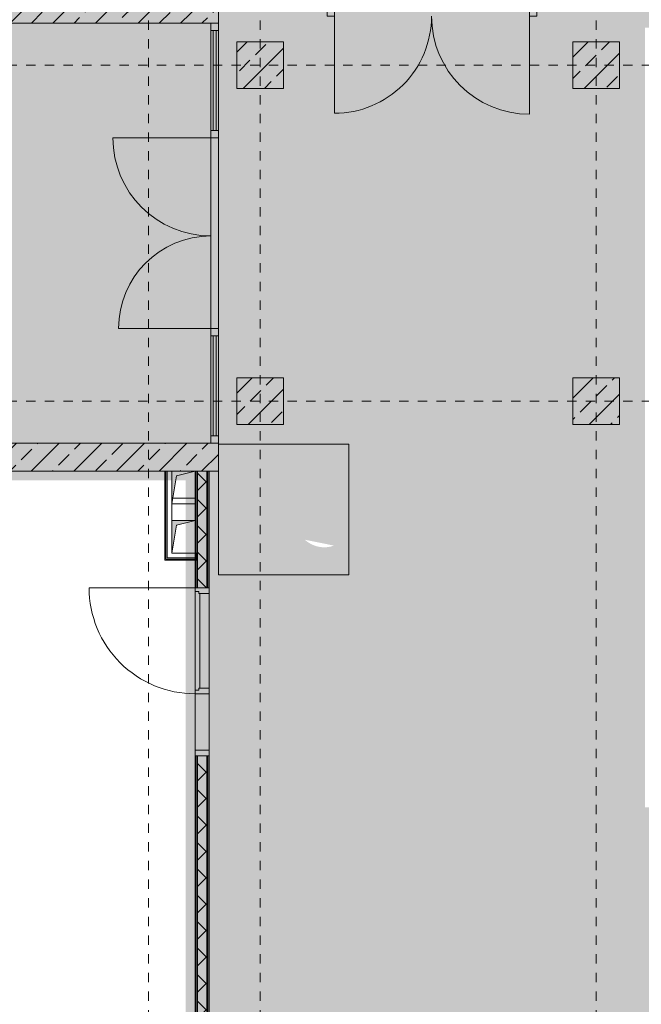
# Model space of a CAD drawing. Header units: metres. Extents: x -52 to 123, y -78 to 33.
# Tile 81 of 112: x 26.58 to 33.24, y -13.96 to -3.41. Entities that reach past the tile are written whole.
import ezdxf

# ---------------------------------------------------------------- set-up
doc = ezdxf.new("R2010")
doc.units = ezdxf.units.M
doc.linetypes.add('Rasterlinie', pattern=[0.019, 0.01, -0.003, 0.003, -0.003])
doc.linetypes.add('Über Schnittebene 1', pattern=[0.001, 0, -0.001])
for name, color, linetype, lineweight in [('A_Allgemeine Beschriftungen', 7, 'Continuous', 9), ('A_Detailelemente', 7, 'Continuous', 9), ('A_Fassadenelemente', 7, 'Continuous', 9), ('A_Fassadenpfosten', 7, 'Continuous', 9), ('A_Geschossdecken', 7, 'Continuous', 9), ('A_Importierte Elemente in Familien', 7, 'Continuous', 9), ('A_Raster', 7, 'Continuous', 9), ('A_Skelettbau', 7, 'Continuous', 9), ('A_Tragwerksstützen_Stahlbeton', 7, 'Continuous', 9), ('A_Türen', 7, 'Continuous', 9), ('A_Türen_Rahmen', 7, 'Continuous', 9), ('A_Wände', 7, 'Continuous', 9), ('A_Wände_Schraffur', 7, 'Continuous', 18), ('Allgemeines Modell', 7, 'Continuous', 9)]:
    doc.layers.add(name, color=color, linetype=linetype, lineweight=lineweight)
pattern_1 = [(45, (1.421, 2.104), (-0.2283954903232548, 0.2283954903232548), []), (45, (1.649, 2.104), (-0.2283954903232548, 0.2283954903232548), [0.161, -0.081])]

# ---------------------------------------------------------------- blocks, each defined once
blk = doc.blocks.new('GSH_Fassade_Tuer_2flg - I_Glass_Grau-6173606-BS_Übersicht_O1_BRANDSCHUTZ')
at = {"layer": 'A_Türen'}
for p, q in [((-1.044999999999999, 0.03999999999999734), (-1.044999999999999, 1.089756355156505)), ((1.045000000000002, 0.04000000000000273), (1.045000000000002, 1.079756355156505)), ((-1.125, 0.03999999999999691), (-1.044999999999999, 0.03999999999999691)), ((-1.125, -0.04000000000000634), (-1.125, 0.03999999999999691)), ((-1.044999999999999, 0.03999999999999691), (-1.044999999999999, -0.04000000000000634)), ((1.044999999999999, 0.03999999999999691), (1.125, 0.03999999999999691)), ((1.044999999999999, -0.04000000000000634), (1.044999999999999, 0.03999999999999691)), ((1.125, 0.03999999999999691), (1.125, -0.04000000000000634)), ((-1.044999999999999, -0.04000000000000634), (-1.125, -0.04000000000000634)), ((1.125, -0.04000000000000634), (1.044999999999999, -0.04000000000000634))]:
    blk.add_line(p, q, dxfattribs=at)
for centre, radius, start, end in [((-1.044999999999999, 0.0399999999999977), 1.049756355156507, 4.452776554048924e-14, 89.99999999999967), ((1.045, 0.03999999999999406), 1.039756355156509, 89.99999999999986, 179.9999999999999)]:
    blk.add_arc(centre, radius, start, end, dxfattribs=at)
blk = doc.blocks.new('GSH_Tuer_I_1flg_SZ_OL_SL - 1800_1135x3200_2135_Voll-4240666-BS_Übersicht_O1_BRANDSCHUTZ')
at = {"layer": 'A_Türen'}
for p, q in [((0.8999999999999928, 1.224434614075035), (0.8999999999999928, 0.0894346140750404)), ((-0.2350000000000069, 0.0894346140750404), (-0.900000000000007, 0.0894346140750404))]:
    blk.add_line(p, q, dxfattribs=at)
at = {"layer": 'A_Türen', "linetype": 'Über Schnittebene 1'}
for p, q in [((-0.900000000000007, 0.0894346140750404), (0.8999999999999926, 0.0894346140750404)), ((0.8999999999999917, -0.06056538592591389), (-0.9000000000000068, -0.06056538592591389))]:
    blk.add_line(p, q, dxfattribs=at)
at = {"layer": 'A_Türen'}
blk.add_arc((0.8999999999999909, 0.08943461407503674), 1.134999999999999, 89.99999999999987, 179.9999999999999, dxfattribs=at)
at = {"layer": 'A_Türen_Rahmen'}
for p, q in [((-0.8400000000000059, 0.08943461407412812), (-0.9000000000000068, 0.08943461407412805)), ((-0.8400000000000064, -0.06056538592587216), (-0.8400000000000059, 0.08943461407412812)), ((-0.2350000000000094, 0.08943461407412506), (-0.8400000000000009, 0.08943461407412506)), ((-0.195000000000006, 0.08943461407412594), (-0.235000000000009, 0.08943461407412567)), ((-0.235000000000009, 0.08943461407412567), (-0.2350000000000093, -0.06056538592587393)), ((-0.1950000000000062, 0.04943461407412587), (-0.195000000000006, 0.08943461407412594)), ((-0.175000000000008, 0.04943461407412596), (-0.1950000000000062, 0.04943461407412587)), ((-0.1750000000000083, -0.06056538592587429), (-0.175000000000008, 0.04943461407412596)), ((0.8599999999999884, 0.04943461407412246), (0.8399999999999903, 0.04943461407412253)), ((0.8399999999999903, 0.04943461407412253), (0.83999999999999, -0.06056538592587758)), ((0.8999999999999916, 0.08943461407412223), (0.8599999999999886, 0.08943461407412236)), ((0.8599999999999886, 0.08943461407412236), (0.8599999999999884, 0.04943461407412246)), ((-0.9000000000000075, -0.06056538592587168), (-0.8400000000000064, -0.06056538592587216)), ((-0.8400000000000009, -0.06056538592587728), (-0.2350000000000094, -0.06056538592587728)), ((-0.2350000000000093, -0.06056538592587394), (-0.1750000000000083, -0.06056538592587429)), ((0.83999999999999, -0.06056538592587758), (0.899999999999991, -0.06056538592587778))]:
    blk.add_line(p, q, dxfattribs=at)
blk = doc.blocks.new('GSH_Bestand_BD_RE - BD-4620230-BS_Übersicht_O1_BRANDSCHUTZ')
at = {"layer": 'Allgemeines Modell'}
blk.add_hatch(color=256, dxfattribs=at).paths.add_polyline_path([(-0.1250000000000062, -0.1750000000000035), (-0.07500000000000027, 0.1249999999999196), (0.1249999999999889, 0.174999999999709), (-0.1249999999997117, 0.174999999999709), (-0.1250000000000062, -0.1187500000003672)], flags=0)
at = {"layer": 'A_Detailelemente'}
for p, q in [((-0.1249999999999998, -0.1750000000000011), (-0.07499999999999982, 0.1250000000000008)), ((-0.1249999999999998, -0.1750000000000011), (-0.07499999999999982, 0.1250000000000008)), ((-0.07499999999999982, 0.1250000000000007), (0.1249999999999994, 0.1750000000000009)), ((-0.07499999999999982, 0.1250000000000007), (0.1249999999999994, 0.1750000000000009)), ((-0.1249999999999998, -0.1750000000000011), (0.1249999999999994, -0.1750000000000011)), ((-0.1249999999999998, -0.1750000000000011), (0.1249999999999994, -0.1750000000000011))]:
    blk.add_line(p, q, dxfattribs=at)
blk = doc.blocks.new('GSH_Bestand_BD_RE - BD-V82-BS_Übersicht_O1_BRANDSCHUTZ')
at = {"layer": 'Allgemeines Modell'}
blk.add_hatch(color=256, dxfattribs=at).paths.add_polyline_path([(-0.1250000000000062, -0.1749999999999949), (-0.07500000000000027, 0.1249999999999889), (0.1241236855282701, 0.1749999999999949), (-0.1250000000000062, 0.1749999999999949)], flags=0)
at = {"layer": 'A_Detailelemente'}
for p, q in [((0.1249999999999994, 0.1750000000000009), (-0.1249999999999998, 0.1750000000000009)), ((0.1249999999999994, 0.1750000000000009), (-0.1249999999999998, 0.1750000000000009)), ((-0.1249999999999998, -0.1750000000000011), (-0.07499999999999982, 0.1250000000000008)), ((-0.1249999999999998, -0.1750000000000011), (-0.07499999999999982, 0.1250000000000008)), ((-0.07499999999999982, 0.1250000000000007), (0.1249999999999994, 0.1750000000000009)), ((-0.07499999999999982, 0.1250000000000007), (0.1249999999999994, 0.1750000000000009))]:
    blk.add_line(p, q, dxfattribs=at)
blk = doc.blocks.new('Systemelement - Verglasung-4356918-BS_Übersicht_O1_BRANDSCHUTZ')
at = {"layer": 'A_Fassadenelemente'}
for p, q in [((0.5349999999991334, 0.01499999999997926), (-0.534999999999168, 0.01499999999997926)), ((-0.534999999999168, 0.01499999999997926), (-0.534999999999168, -0.01499999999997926)), ((-0.534999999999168, -0.01499999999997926), (0.5349999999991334, -0.01499999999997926))]:
    blk.add_line(p, q, dxfattribs=at)
blk = doc.blocks.new('Pfosten rechteckig - 80x80-V84-BS_Übersicht_O1_BRANDSCHUTZ')
at = {"layer": 'A_Fassadenpfosten'}
for p, q in [((-0.08000000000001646, 0.0399999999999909), (0, 0.0399999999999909)), ((-0.08000000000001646, -0.0399999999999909), (-0.08000000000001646, 0.0399999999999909)), ((0, 0.0399999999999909), (0, -0.0399999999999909)), ((0, -0.0399999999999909), (-0.08000000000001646, -0.0399999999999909))]:
    blk.add_line(p, q, dxfattribs=at)
blk = doc.blocks.new('Systemelement - Verglasung-V85-BS_Übersicht_O1_BRANDSCHUTZ')
at = {"layer": 'A_Fassadenelemente'}
for p, q in [((0.5349999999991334, 0.01499999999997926), (-0.534999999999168, 0.01499999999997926)), ((0.5349999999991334, -0.01499999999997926), (0.5349999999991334, 0.01499999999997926)), ((-0.534999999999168, -0.01499999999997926), (0.5349999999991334, -0.01499999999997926))]:
    blk.add_line(p, q, dxfattribs=at)
blk = doc.blocks.new('GSH_Fassade_Tuer_2flg - I_Glass_Grau-6938194-BS_Übersicht_O1_BRANDSCHUTZ')
at = {"layer": 'A_Türen'}
for p, q in [((-1.02000000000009, 0.04000000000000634), (-1.10000000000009, 0.04000000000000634)), ((-1.10000000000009, 0.04000000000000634), (-1.10000000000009, -0.03999999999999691)), ((-1.02000000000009, -0.03999999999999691), (-1.02000000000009, 0.04000000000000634)), ((1.100000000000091, 0.04000000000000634), (1.02000000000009, 0.04000000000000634)), ((1.02000000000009, 0.04000000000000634), (1.02000000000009, -0.03999999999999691)), ((1.100000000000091, -0.03999999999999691), (1.100000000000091, 0.04000000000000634)), ((-1.10000000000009, -0.03999999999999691), (-1.02000000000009, -0.03999999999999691)), ((-1.02000000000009, -0.03999999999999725), (-1.02000000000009, -1.089756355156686)), ((1.02000000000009, -0.03999999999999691), (1.100000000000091, -0.03999999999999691)), ((1.020000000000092, -0.04000000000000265), (1.020000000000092, -1.029756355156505))]:
    blk.add_line(p, q, dxfattribs=at)
for centre, radius, start, end in [((-1.02000000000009, -0.0399999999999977), 1.049756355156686, 270, 359.9999999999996), ((1.020000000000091, -0.03999999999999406), 0.9897563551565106, 180.0000000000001, 269.9999999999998)]:
    blk.add_arc(centre, radius, start, end, dxfattribs=at)
blk = doc.blocks.new('Pfosten rechteckig - 80x80-V86-BS_Übersicht_O1_BRANDSCHUTZ')
at = {"layer": 'A_Fassadenpfosten'}
for p, q in [((0, 0.0399999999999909), (-0.08000000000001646, 0.0399999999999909)), ((-0.08000000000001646, 0.0399999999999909), (-0.08000000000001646, -0.0399999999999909)), ((0, -0.0399999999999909), (0, 0.0399999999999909)), ((-0.08000000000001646, -0.0399999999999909), (0, -0.0399999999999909))]:
    blk.add_line(p, q, dxfattribs=at)
blk = doc.blocks.new('Fluchtweg - Pfeil 1 - Pfeil  1_RW-4646428-BS_Übersicht_O1_BRANDSCHUTZ')
at = {"layer": 'A_Allgemeine Beschriftungen'}
for points in [[(-0.00406858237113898, 2.146699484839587e-16), (-0.00140641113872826, 0.002662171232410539), (-0.001406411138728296, -0.002662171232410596)], [(0.005931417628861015, -0.001200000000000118), (-0.001406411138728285, -0.001200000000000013), (-0.001406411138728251, 0.001199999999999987), (0.005931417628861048, 0.001199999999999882)]]:
    blk.add_hatch(color=256, dxfattribs=at).paths.add_polyline_path(points, flags=0)
blk = doc.blocks.new('Brandmelder DIN ISO 23601 - Brandmelder-7036843-BS_Übersicht_O1_BRANDSCHUTZ')
at = {"layer": 'A_Importierte Elemente in Familien'}
h = blk.add_hatch(color=256, dxfattribs=at)
edge = h.paths.add_edge_path(flags=0)
edge.add_line((-0.002467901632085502, 0.002712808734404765), (-0.002467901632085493, 0.001238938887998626))
edge.add_line((-0.002467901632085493, 0.001238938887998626), (-0.002027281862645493, 0.001238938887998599))
edge.add_line((-0.002027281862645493, 0.001238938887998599), (-0.002027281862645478, -0.00112065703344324))
edge.add_line((-0.002155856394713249, -0.001120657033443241), (-0.002027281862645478, -0.00112065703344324))
edge.add_line((-0.002155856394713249, -0.001120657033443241), (-0.002155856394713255, -0.000303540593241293))
edge.add_line((-0.002155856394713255, -0.0003035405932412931), (-0.00221021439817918, -0.0001129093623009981))
edge.add_arc((-0.002446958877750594, -0.00019667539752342), 0.000251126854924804, 19.48503514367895, 160.6502538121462)
edge.add_line((-0.002683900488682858, -0.0001134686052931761), (-0.002683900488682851, -0.001373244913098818))
edge.add_line((-0.002683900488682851, -0.001373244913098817), (-0.002075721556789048, -0.002539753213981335))
edge.add_line((-0.002075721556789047, -0.002672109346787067), (-0.002075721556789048, -0.002539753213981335))
edge.add_line((-0.002075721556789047, -0.002672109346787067), (-0.0002212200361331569, -0.002672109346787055))
edge.add_line((-0.0002212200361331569, -0.002672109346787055), (-0.0002212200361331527, -0.003341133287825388))
edge.add_line((-0.0002212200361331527, -0.003341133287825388), (-0.003341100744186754, -0.003341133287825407))
edge.add_line((-0.003341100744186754, -0.003341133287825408), (-0.003341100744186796, 0.003341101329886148))
edge.add_line((-0.003341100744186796, 0.003341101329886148), (-0.0009763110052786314, 0.003341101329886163))
edge.add_line((-0.0009763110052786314, 0.003341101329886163), (-0.0009763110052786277, 0.002712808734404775))
edge.add_line((-0.0009763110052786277, 0.002712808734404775), (-0.002467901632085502, 0.002712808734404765))
h = blk.add_hatch(color=256, dxfattribs=at)
edge = h.paths.add_edge_path(flags=0)
edge.add_line((-0.0004104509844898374, -0.0002696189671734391), (-0.0003859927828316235, -0.000231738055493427))
edge.add_line((-0.000419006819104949, -0.0002847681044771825), (-0.0004104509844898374, -0.0002696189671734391))
edge = h.paths.add_edge_path(flags=0)
edge.add_line((-0.0008851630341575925, -4.099037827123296e-06), (-0.000885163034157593, 7.129604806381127e-06))
edge.add_line((-0.0009633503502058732, -4.099037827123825e-06), (-0.0008851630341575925, -4.099037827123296e-06))
edge = h.paths.add_edge_path(flags=0)
edge.add_line((-0.001441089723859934, 0.0001774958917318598), (-0.001441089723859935, 0.0002505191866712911))
edge.add_line((-0.001543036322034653, 0.0001774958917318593), (-0.001441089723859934, 0.0001774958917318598))
edge = h.paths.add_edge_path(flags=0)
edge.add_line((0.002021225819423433, 0.00196148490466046), (0.0009645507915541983, 0.001633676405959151))
edge.add_line((0.0009645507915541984, 0.001633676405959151), (0.001140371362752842, 0.0005473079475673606))
edge.add_line((0.001140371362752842, 0.0005473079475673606), (0.0005895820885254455, -0.0008552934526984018))
edge.add_line((0.0005895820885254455, -0.0008552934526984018), (0.001136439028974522, -0.001623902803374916))
edge.add_line((0.001136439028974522, -0.001623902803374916), (0.001136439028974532, -0.003341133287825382))
edge.add_line((0.001136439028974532, -0.003341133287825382), (-0.0002212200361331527, -0.00334113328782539))
edge.add_line((-0.0002212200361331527, -0.00334113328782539), (-0.0002212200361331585, -0.002287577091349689))
edge.add_arc((-0.0004260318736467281, -0.001868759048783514), 0.0004662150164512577, 296.0597167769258, 351.2581299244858)
edge.add_line((3.476716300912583e-05, -0.001939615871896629), (3.476716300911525e-05, -0.0002322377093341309))
edge.add_arc((-0.0001757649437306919, -0.0003601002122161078), 0.0002463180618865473, 31.27157321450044, 148.5923489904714)
edge.add_line((-0.0004313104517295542, -0.000284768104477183), (-0.000419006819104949, -0.0002847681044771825))
edge.add_line((-0.0004313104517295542, -0.000284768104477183), (-0.0004313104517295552, -1.72525404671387e-05))
edge.add_arc((-0.0006610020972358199, -5.653615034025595e-05), 0.0002330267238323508, 9.705258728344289, 164.1444958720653)
edge.add_line((-0.0009633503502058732, -4.099037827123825e-06), (-0.0009633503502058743, 0.0001935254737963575))
edge.add_arc((-0.00121357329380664, 0.0001268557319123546), 0.0002589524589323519, 14.91936452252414, 151.4743111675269)
edge.add_line((-0.001543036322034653, 0.0001774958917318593), (-0.00154303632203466, 0.00123893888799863))
edge.add_line((-0.00154303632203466, 0.00123893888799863), (-0.0009763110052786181, 0.001238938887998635))
edge.add_line((-0.0009763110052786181, 0.001238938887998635), (-0.0009763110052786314, 0.003341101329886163))
edge.add_line((-0.0009763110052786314, 0.003341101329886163), (0.002021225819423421, 0.003341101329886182))
edge.add_line((0.002021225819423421, 0.003341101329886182), (0.002021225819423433, 0.00196148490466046))
h = blk.add_hatch(color=256, dxfattribs=at)
edge = h.paths.add_edge_path(flags=0)
edge.add_line((0.003341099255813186, 0.00334110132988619), (0.003341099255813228, -0.003341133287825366))
edge.add_line((0.003341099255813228, -0.003341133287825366), (0.001136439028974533, -0.003341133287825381))
edge.add_line((0.001136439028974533, -0.003341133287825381), (0.001136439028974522, -0.001623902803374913))
edge.add_arc((0.002245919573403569, -0.001540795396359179), 0.001112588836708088, 184.2838313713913, 228.6293256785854)
edge.add_arc((0.002432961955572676, -0.001078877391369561), 0.00159142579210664, 234.5778982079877, 279.8555089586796)
edge.add_line((0.002705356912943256, -0.002646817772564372), (0.002705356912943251, -0.001941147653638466))
edge.add_line((0.002705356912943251, -0.001941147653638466), (0.002694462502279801, -0.001578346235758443))
edge.add_line((0.002694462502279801, -0.001578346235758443), (0.002705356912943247, -0.001226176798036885))
edge.add_line((0.002705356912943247, -0.001226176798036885), (0.002705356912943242, -0.0005055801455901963))
edge.add_line((0.002705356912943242, -0.0005055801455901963), (0.002702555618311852, -0.0001150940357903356))
edge.add_line((0.002702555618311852, -0.0001150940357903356), (0.002705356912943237, 0.0002291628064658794))
edge.add_line((0.002705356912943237, 0.0002291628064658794), (0.002705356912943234, 0.000951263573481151))
edge.add_arc((0.003490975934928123, 0.002307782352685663), 0.001567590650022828, 224.4196320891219, 239.9230017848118, ccw=False)
edge.add_arc((0.003312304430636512, 0.002106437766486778), 0.001299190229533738, 186.4059159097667, 223.5925616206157, ccw=False)
edge.add_line((0.002021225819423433, 0.001961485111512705), (0.002021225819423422, 0.003341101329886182))
edge.add_line((0.002021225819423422, 0.003341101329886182), (0.003341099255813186, 0.00334110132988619))
h = blk.add_hatch(color=256, dxfattribs=at)
edge = h.paths.add_edge_path(flags=0)
edge.add_line((-0.002254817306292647, 0.001975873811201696), (-0.002135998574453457, 0.001975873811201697))
edge.add_line((-0.002254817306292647, 0.001975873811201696), (-0.00225481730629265, 0.002516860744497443))
edge.add_line((-0.00225481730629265, 0.002516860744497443), (-0.001189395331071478, 0.002516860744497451))
edge.add_line((-0.001189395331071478, 0.002516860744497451), (-0.001189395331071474, 0.001975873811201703))
edge.add_line((-0.001311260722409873, 0.001975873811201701), (-0.001189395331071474, 0.001975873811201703))
edge.add_arc((-0.001723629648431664, 0.001981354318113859), 0.0004124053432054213, 359.2385667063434, 540.7614332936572)
h = blk.add_hatch(color=256, dxfattribs=at)
edge = h.paths.add_edge_path(flags=0)
edge.add_arc((-0.001723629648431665, 0.001981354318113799), 0.0004124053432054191, 180.7614332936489, 359.238566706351)
edge.add_line((-0.001189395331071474, 0.001975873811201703), (-0.001311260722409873, 0.001975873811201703))
edge.add_line((-0.001189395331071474, 0.001975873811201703), (-0.001189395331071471, 0.001434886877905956))
edge.add_line((-0.001189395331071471, 0.001434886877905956), (-0.001428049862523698, 0.001434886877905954))
edge.add_line((-0.001428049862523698, 0.001434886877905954), (-0.001428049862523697, 0.001238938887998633))
edge.add_line((-0.00154303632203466, 0.001238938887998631), (-0.001428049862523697, 0.001238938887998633))
edge.add_arc((-0.001785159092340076, 0.001244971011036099), 0.0002421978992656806, 358.5728574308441, 541.4271425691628)
edge.add_line((-0.002088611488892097, 0.001238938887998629), (-0.002027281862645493, 0.0012389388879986))
edge.add_line((-0.002088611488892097, 0.001238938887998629), (-0.002088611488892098, 0.00143488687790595))
edge.add_line((-0.002088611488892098, 0.00143488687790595), (-0.002254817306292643, 0.001434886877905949))
edge.add_line((-0.002254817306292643, 0.001434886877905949), (-0.002254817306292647, 0.001975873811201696))
edge.add_line((-0.002254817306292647, 0.001975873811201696), (-0.002135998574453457, 0.001975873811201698))
h = blk.add_hatch(color=256, dxfattribs=at)
edge = h.paths.add_edge_path(flags=0)
edge.add_arc((0.002682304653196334, 0.00119282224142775), 0.001395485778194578, 189.6059068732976, 216.7551333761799)
edge.add_arc((0.002446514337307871, 0.0008750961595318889), 0.001022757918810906, 210.3855511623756, 284.4978676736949)
edge.add_line((0.002702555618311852, -0.0001150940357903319), (0.002705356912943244, -0.0005055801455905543))
edge.add_arc((0.003218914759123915, 0.002198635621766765), 0.002752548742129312, 242.9553600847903, 259.2470052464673, ccw=False)
edge.add_arc((0.002966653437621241, 0.001607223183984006), 0.002111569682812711, 210.1294976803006, 241.75515556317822, ccw=False)
edge.add_line((0.00114037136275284, 0.0005473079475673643), (0.0009645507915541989, 0.001633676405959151))
edge.add_arc((0.0001178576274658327, 0.0007804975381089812), 0.001201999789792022, 8.586404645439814, 45.21860566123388, ccw=False)
h = blk.add_hatch(color=256, dxfattribs=at)
edge = h.paths.add_edge_path(flags=0)
edge.add_arc((0.003327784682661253, 0.001482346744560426), 0.001399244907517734, 159.8611230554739, 243.5874614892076)
edge.add_line((0.002705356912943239, 0.0002291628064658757), (0.002702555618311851, -0.0001150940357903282))
edge.add_arc((0.00371151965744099, 0.001593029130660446), 0.001983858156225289, 205.7146269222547, 239.4302581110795, ccw=False)
edge.add_arc((-0.001008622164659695, -0.0002391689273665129), 0.003089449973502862, 18.32656048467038, 31.17235520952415)
edge.add_arc((0.001044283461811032, 0.0008715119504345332), 0.0007663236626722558, 39.59896584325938, 95.97218717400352)
edge.add_line((0.0009645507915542, 0.001633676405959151), (0.002021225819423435, 0.00196148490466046))
h = blk.add_hatch(color=256, dxfattribs=at)
edge = h.paths.add_edge_path(flags=0)
edge.add_line((0.002705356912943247, -0.001226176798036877), (0.002694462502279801, -0.001578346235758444))
edge.add_arc((0.002879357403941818, -0.0001194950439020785), 0.001470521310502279, 242.0142221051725, 262.77683994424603, ccw=False)
edge.add_arc((0.003389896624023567, 0.0005059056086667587), 0.002267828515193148, 220.2675334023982, 238.0351821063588, ccw=False)
edge.add_arc((0.001070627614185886, -0.001458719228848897), 0.0007717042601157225, 40.26753340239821, 128.5615330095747)
edge.add_line((0.000589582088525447, -0.0008552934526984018), (0.001140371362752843, 0.0005473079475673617))
edge.add_arc((0.002844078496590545, 0.0004649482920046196), 0.001696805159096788, 177.2323940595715, 265.3105741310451)
h = blk.add_hatch(color=256, dxfattribs=at)
edge = h.paths.add_edge_path(flags=0)
edge.add_arc((0.002095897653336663, -0.0008907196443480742), 0.0009116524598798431, 214.9220074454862, 311.0389025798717)
edge.add_line((0.002694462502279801, -0.001578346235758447), (0.002705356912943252, -0.001941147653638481))
edge.add_arc((0.002179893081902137, -0.000491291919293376), 0.001540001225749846, 227.3461867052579, 289.9217778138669, ccw=False)
edge.add_line((0.001136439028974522, -0.001623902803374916), (0.000589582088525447, -0.0008552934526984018))
edge.add_arc((0.000501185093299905, -0.001770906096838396), 0.0009198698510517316, 22.924189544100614, 84.48552141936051, ccw=False)
at = {"layer": 'A_Allgemeine Beschriftungen'}
for p, q in [((-0.003499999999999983, -0.003499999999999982), (-0.003500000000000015, 0.003500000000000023)), ((-0.003500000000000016, 0.003500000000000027), (0.003499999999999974, 0.003500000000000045)), ((0.003499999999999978, 0.003500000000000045), (0.003499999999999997, -0.003499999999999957)), ((0.003499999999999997, -0.003499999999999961), (-0.00349999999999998, -0.003499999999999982))]:
    blk.add_line(p, q, dxfattribs=at)
at = {"layer": 'A_Importierte Elemente in Familien', "flags": 128}
for points in [[(0.003499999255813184, 0.003500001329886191), (0.001749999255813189, 0.00350000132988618), (-7.441868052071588e-10, 0.003500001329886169), (-0.0017500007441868, 0.003500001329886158), (-0.003500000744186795, 0.003500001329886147)], [(-0.003500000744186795, 0.003500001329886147), (-0.003500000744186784, 0.001750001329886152), (-0.003500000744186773, 1.329886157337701e-09), (-0.003500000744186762, -0.001749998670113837), (-0.003500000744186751, -0.003499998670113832)], [(0.003499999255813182, 0.003500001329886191), (0.001749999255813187, 0.00350000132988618), (-7.4418680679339e-10, 0.003500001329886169), (-0.001750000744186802, 0.003500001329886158), (-0.003500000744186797, 0.003500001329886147)], [(-0.003500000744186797, 0.003500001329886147), (-0.003500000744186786, 0.001750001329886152), (-0.003500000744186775, 1.329886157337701e-09), (-0.003500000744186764, -0.001749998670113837), (-0.003500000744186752, -0.003499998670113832)], [(0.003499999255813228, -0.003499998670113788), (0.003499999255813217, -0.001749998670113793), (0.003499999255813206, 1.329886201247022e-09), (0.003499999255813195, 0.001750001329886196), (0.003499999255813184, 0.003500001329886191)], [(0.003499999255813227, -0.003499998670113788), (0.003499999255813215, -0.001749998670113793), (0.003499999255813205, 1.329886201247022e-09), (0.003499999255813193, 0.001750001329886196), (0.003499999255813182, 0.003500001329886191)], [(-0.003500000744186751, -0.003499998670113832), (-0.001750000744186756, -0.003499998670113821), (-7.441867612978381e-10, -0.00349999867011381), (0.001749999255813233, -0.003499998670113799), (0.003499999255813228, -0.003499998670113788)], [(-0.003500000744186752, -0.003499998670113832), (-0.001750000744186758, -0.003499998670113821), (-7.441867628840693e-10, -0.00349999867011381), (0.001749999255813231, -0.003499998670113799), (0.003499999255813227, -0.003499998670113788)]]:
    blk.add_lwpolyline(points, dxfattribs=at)

msp = doc.modelspace()

# ---------------------------------------------------------------- hatches: boundary and pattern name
at = {"layer": 'A_Detailelemente', "true_color": 0xc2e2c4}
msp.add_hatch(color=254, dxfattribs=at).paths.add_polyline_path([(32.47665349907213, -33.1969615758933), (33.20600751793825, -33.1969615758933), (33.20600751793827, -16.34696157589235), (49.03200751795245, -16.34696157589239), (49.03200751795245, -11.84696157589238), (33.28000751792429, -11.84696157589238), (33.2800075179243, 21.91303842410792), (28.60600751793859, 21.91303842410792), (28.60600751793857, -3.446961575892), (28.62600751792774, -3.446961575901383), (28.62600751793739, -7.946961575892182), (28.60600751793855, -7.946961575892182), (28.6060075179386, -33.19696157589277), (32.20600751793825, -33.1969615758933)], flags=0)
at = {"layer": 'A_Detailelemente', "true_color": 0xff5959}
h = msp.add_hatch(color=11, dxfattribs=at)
h.paths.add_polyline_path([(33.28000751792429, -3.496961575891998), (33.58100751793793, -3.496961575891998), (33.58100751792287, 5.078038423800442), (33.28000751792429, 5.078038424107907), (33.28000751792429, -3.474521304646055)], flags=0)
h.paths.add_polyline_path([(24.78026844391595, -3.446961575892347), (28.60600751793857, -3.446961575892), (28.60600751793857, -3.096961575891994), (20.15600751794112, -3.096961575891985), (20.15600751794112, -3.446961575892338), (24.65600751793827, -3.446961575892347)], flags=0)
at = {"layer": 'A_Detailelemente', "true_color": 0x499c4b}
msp.add_hatch(color=95, dxfattribs=at).paths.add_polyline_path([(26.60895786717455, -7.94696157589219), (28.6260075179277, -7.946961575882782), (28.62600751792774, -3.446961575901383), (17.90600751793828, -3.446961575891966), (17.90600751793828, -7.946961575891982), (26.30600751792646, -7.94696157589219)], flags=0)
at = {"layer": 'A_Detailelemente', "true_color": 0xebdb14}
msp.add_hatch(color=40, dxfattribs=at).paths.add_polyline_path([(19.85600751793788, -33.44696157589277), (20.23200751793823, -33.4469615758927), (20.23200751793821, -33.346961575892), (28.75600751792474, -33.346961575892), (28.75600751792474, -33.19696157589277), (28.6060075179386, -33.19696157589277), (28.60600751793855, -7.946961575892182), (20.15600751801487, -7.946961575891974), (20.15600751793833, -8.346961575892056), (28.2060075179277, -8.346961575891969), (28.20600751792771, -8.246961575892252), (28.45600751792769, -8.246961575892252), (28.2560075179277, -8.296961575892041), (28.24767418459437, -8.346961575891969), (28.35600751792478, -8.346961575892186), (28.35600751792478, -8.776961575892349), (28.45513175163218, -8.77718051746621), (28.35600751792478, -8.801961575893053), (28.35600751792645, -31.92196157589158), (19.85600751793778, -31.92196157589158), (19.85600751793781, -32.27196157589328), (28.35600751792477, -32.27196157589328), (28.35600751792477, -33.04696157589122), (19.85600751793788, -33.04696157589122), (19.85600751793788, -33.32696157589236)], flags=0)
at = {"layer": 'A_Tragwerksstützen_Stahlbeton'}
h = msp.add_hatch(dxfattribs=at)
h.set_pattern_fill('FP_3', color=256, style=0, pattern_type=2)
h.set_pattern_definition(pattern_1)
h.paths.add_polyline_path([(29.40600751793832, -4.146961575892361), (29.40600751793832, -3.646961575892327), (28.9060075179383, -3.646961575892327), (28.9060075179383, -4.146961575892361)], flags=0)
h = msp.add_hatch(dxfattribs=at)
h.set_pattern_fill('FP_3', color=256, style=0, pattern_type=2)
h.set_pattern_definition(pattern_1)
h.paths.add_polyline_path([(32.50600751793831, -4.146961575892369), (33.0060075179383, -4.146961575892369), (33.0060075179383, -3.646961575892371), (32.50600751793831, -3.646961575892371)], flags=0)
h = msp.add_hatch(dxfattribs=at)
h.set_pattern_fill('FP_3', color=256, style=0, pattern_type=2)
h.set_pattern_definition(pattern_1)
h.paths.add_polyline_path([(29.04721043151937, -7.74696157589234), (29.40600751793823, -7.74696157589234), (29.40600751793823, -7.24696157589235), (28.90600751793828, -7.24696157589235), (28.90600751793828, -7.74696157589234)], flags=0)
h = msp.add_hatch(dxfattribs=at)
h.set_pattern_fill('FP_3', color=256, style=0, pattern_type=2)
h.set_pattern_definition(pattern_1)
h.paths.add_polyline_path([(32.71237126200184, -7.746961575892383), (33.00600751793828, -7.746961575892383), (33.00600751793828, -7.24696157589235), (32.50600751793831, -7.24696157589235), (32.50600751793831, -7.746961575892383)], flags=0)
at = {"layer": 'A_Wände_Schraffur', "lineweight": 9}
h = msp.add_hatch(dxfattribs=at)
h.set_pattern_fill('FP_3', color=256, style=0, pattern_type=2)
h.set_pattern_definition(pattern_1)
h.paths.add_polyline_path([(28.40600751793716, -3.446961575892), (28.70600751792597, -3.446961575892), (28.70595026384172, -3.146961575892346), (28.40600751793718, -3.146993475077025), (28.40600751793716, -3.24360265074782)], flags=0)
h.paths.add_polyline_path([(28.40600751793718, -2.011961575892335), (28.70600751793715, -2.011961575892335), (28.70600751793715, 2.760538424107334), (28.40600751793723, 2.760538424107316), (28.40600751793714, -1.787921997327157)], flags=0)
h = msp.add_hatch(dxfattribs=at)
h.set_pattern_fill('FP_3', color=256, style=0, pattern_type=2)
h.set_pattern_definition(pattern_1)
h.paths.add_polyline_path([(23.85600751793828, -3.446961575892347), (28.40600751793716, -3.446961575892), (28.40600751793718, -3.14696157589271), (20.15600751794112, -3.146961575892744), (20.15600751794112, -3.446961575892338), (23.73100751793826, -3.446961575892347)], flags=0)
h = msp.add_hatch(dxfattribs=at)
h.set_pattern_fill('FP_3', color=256, style=0, pattern_type=2)
h.set_pattern_definition(pattern_1)
h.paths.add_polyline_path([(20.15600751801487, -8.246961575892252), (28.70600751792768, -8.246961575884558), (28.70600751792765, -7.94696157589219), (20.15600751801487, -7.946961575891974), (20.15600751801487, -8.11266939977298)], flags=0)
h = msp.add_hatch(dxfattribs=at)
h.set_pattern_fill('FP_2', color=256, style=0, pattern_type=2)
h.set_pattern_definition([(45, (1.421, 2.104), (-0.1414213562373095, 0.1414213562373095), []), (135, (1.421, 2.104), (-0.1414213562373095, -0.1414213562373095), [])])
h.paths.add_polyline_path([(28.48100751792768, -33.14696157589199), (28.58100751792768, -33.14696157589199), (28.58100751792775, -26.82196157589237), (28.4810075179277, -26.82196157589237), (28.48100751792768, -33.04696157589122)], flags=0)
h.paths.add_polyline_path([(28.58100751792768, -25.02196157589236), (28.5810075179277, -22.02196157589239), (28.48100751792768, -22.02196157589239), (28.48100751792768, -25.02196157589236), (28.50600751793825, -25.02196157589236)], flags=0)
h.paths.add_polyline_path([(28.50206014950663, -20.22196157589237), (28.5810075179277, -20.22196157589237), (28.58100751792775, -11.29696157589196), (28.48100751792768, -11.29696157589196), (28.48100751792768, -20.22196157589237)], flags=0)
h.paths.add_polyline_path([(28.50600751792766, -9.496961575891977), (28.58100751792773, -9.496961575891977), (28.58100751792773, -8.246961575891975), (28.48100751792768, -8.246961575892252), (28.48100751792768, -9.496961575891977), (28.48934085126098, -9.496961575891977)], flags=0)

# ---------------------------------------------------------------- linework, layer by layer
at = {"layer": 'A_Geschossdecken'}
for p, q in [((28.62600751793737, -4.596961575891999), (28.62600751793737, -3.526961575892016)), ((28.70600751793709, -3.526961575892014), (28.70600751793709, -4.596961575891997)), ((28.62600751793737, -6.716961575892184), (28.62600751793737, -4.676961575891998)), ((28.70600751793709, -4.676961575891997), (28.70600751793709, -6.716961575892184)), ((28.62600751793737, -7.866961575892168), (28.62600751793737, -6.796961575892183)), ((28.70600751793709, -6.796961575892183), (28.70600751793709, -7.866961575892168)), ((28.20600751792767, -8.776961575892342), (28.45600751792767, -8.776961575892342)), ((28.45600751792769, -10.59196157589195), (28.45600751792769, -9.536961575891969)), ((28.60600751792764, -9.556961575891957), (28.60600751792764, -10.57196157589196))]:
    msp.add_line(p, q, dxfattribs=at)
at = {"layer": 'A_Raster', "linetype": 'Rasterlinie'}
for p, q in [((27.95600751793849, -64.12020918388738), (27.95600751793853, 31.55705536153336)), ((29.15600751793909, -64.1202091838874), (29.15600751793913, 31.55705536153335)), ((32.75600751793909, -64.1202091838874), (32.75600751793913, 31.55705536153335)), ((9.845868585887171, -3.896961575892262), (94.58744689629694, -3.896961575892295)), ((9.84586858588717, -7.496961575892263), (94.58744689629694, -7.496961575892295))]:
    msp.add_line(p, q, dxfattribs=at)
at = {"layer": 'A_Skelettbau'}
msp.add_line((28.45600751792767, -8.536961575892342), (28.20600751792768, -8.536961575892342), dxfattribs=at)
at = {"layer": 'A_Tragwerksstützen_Stahlbeton', "lineweight": 18}
for p, q in [((29.40600751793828, -3.646961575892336), (28.90600751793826, -3.646961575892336)), ((28.90600751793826, -3.646961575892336), (28.90600751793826, -4.146961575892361)), ((29.40600751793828, -4.146961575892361), (29.40600751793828, -3.646961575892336)), ((33.00600751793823, -3.646961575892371), (32.50600751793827, -3.646961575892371)), ((32.50600751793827, -3.646961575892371), (32.50600751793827, -4.146961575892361)), ((33.00600751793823, -4.146961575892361), (33.00600751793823, -3.646961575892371)), ((28.90600751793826, -4.146961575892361), (29.40600751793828, -4.146961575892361)), ((32.50600751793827, -4.146961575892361), (33.00600751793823, -4.146961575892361)), ((29.40600751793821, -7.24696157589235), (28.90600751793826, -7.24696157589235)), ((28.90600751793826, -7.24696157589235), (28.90600751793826, -7.74696157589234)), ((29.40600751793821, -7.74696157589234), (29.40600751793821, -7.24696157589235)), ((33.00600751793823, -7.24696157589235), (32.50600751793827, -7.24696157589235)), ((32.50600751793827, -7.24696157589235), (32.50600751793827, -7.746961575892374)), ((33.00600751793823, -7.746961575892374), (33.00600751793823, -7.24696157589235)), ((28.90600751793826, -7.74696157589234), (29.40600751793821, -7.74696157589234)), ((32.50600751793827, -7.746961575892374), (33.00600751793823, -7.746961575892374))]:
    msp.add_line(p, q, dxfattribs=at)
at = {"layer": 'A_Wände', "lineweight": 18}
for p, q in [((28.70600751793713, -3.446961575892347), (28.70600751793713, -3.146961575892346)), ((20.15600751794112, -3.446961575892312), (28.70600751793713, -3.446961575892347)), ((28.70600751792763, -7.946961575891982), (20.15600751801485, -7.946961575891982)), ((28.70600751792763, -8.246961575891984), (28.70600751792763, -7.946961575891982)), ((20.15600751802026, -8.246961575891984), (28.13100751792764, -8.246961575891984)), ((28.13100751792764, -8.246961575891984), (28.13100751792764, -9.201961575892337)), ((28.20600751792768, -8.246961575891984), (28.45600751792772, -8.246961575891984)), ((28.20600751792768, -9.126961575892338), (28.20600751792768, -8.246961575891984)), ((28.45600751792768, -8.246961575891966), (28.45600751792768, -9.496961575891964)), ((28.60600751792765, -8.246961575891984), (28.70600751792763, -8.246961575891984)), ((28.60600751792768, -9.496961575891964), (28.60600751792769, -8.246961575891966)), ((28.48078442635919, -9.126961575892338), (28.20600751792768, -9.126961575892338)), ((28.48078442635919, -9.201961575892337), (28.48078442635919, -9.126961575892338)), ((28.13100751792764, -9.201961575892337), (28.48078442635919, -9.201961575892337)), ((28.45600751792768, -9.496961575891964), (28.60600751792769, -9.496961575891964)), ((28.45600751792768, -11.29696157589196), (28.60600751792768, -11.29696157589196)), ((28.45600751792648, -18.82196157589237), (28.45600751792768, -11.29696157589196)), ((28.60600751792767, -20.22196157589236), (28.60600751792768, -11.29696157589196))]:
    msp.add_line(p, q, dxfattribs=at)
at = {"layer": 'A_Wände'}
for p, q in [((28.20600751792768, -8.246961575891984), (28.13100751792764, -8.246961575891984)), ((28.14350751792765, -8.246961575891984), (28.14350751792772, -9.189461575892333)), ((28.15600751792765, -8.246961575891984), (28.15600751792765, -9.176961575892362)), ((28.45600751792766, -8.246961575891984), (28.60600751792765, -8.246961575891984)), ((28.46850751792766, -9.496961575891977), (28.46850751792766, -8.246961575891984)), ((28.48100751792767, -9.496961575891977), (28.48100751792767, -8.246961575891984)), ((28.58100751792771, -9.496961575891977), (28.58100751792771, -8.246961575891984)), ((28.59350751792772, -9.496961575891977), (28.59350751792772, -8.246961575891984)), ((28.15600751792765, -9.176961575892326), (28.48078442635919, -9.176961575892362)), ((28.14350751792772, -9.189461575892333), (28.48078442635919, -9.189461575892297)), ((28.50600751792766, -10.57196157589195), (28.50600751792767, -9.556961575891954)), ((28.46850751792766, -18.83446157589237), (28.46850751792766, -11.29696157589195)), ((28.48100751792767, -18.84696157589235), (28.48100751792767, -11.29696157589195)), ((28.58100751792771, -20.22196157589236), (28.58100751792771, -11.29696157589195)), ((28.59350751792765, -20.22196157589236), (28.59350751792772, -11.29696157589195))]:
    msp.add_line(p, q, dxfattribs=at)

# ---------------------------------------------------------------- block references
at = {"layer": 'A_Allgemeine Beschriftungen', "xscale": 200, "yscale": 200, "zscale": 200}
for name, p in [('Fluchtweg - Pfeil 1 - Pfeil  1_RW-4646428-BS_Übersicht_O1_BRANDSCHUTZ', (29.69781889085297, -6.172807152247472)), ('Brandmelder DIN ISO 23601 - Brandmelder-7036843-BS_Übersicht_O1_BRANDSCHUTZ', (29.40600766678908, -8.656642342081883))]:
    msp.add_blockref(name, p, dxfattribs=at)
at = {"layer": 'A_Fassadenelemente', "rotation": 269.9999999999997}
for name, p in [('Systemelement - Verglasung-4356918-BS_Übersicht_O1_BRANDSCHUTZ', (28.66600751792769, -4.061961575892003)), ('Systemelement - Verglasung-V85-BS_Übersicht_O1_BRANDSCHUTZ', (28.66600751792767, -7.331961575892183))]:
    msp.add_blockref(name, p, dxfattribs=at)
at = {"layer": 'A_Fassadenpfosten', "rotation": 89.99999999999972}
msp.add_blockref('Pfosten rechteckig - 80x80-V86-BS_Übersicht_O1_BRANDSCHUTZ', (28.66600751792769, -3.446961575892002), dxfattribs=at)
at = {"layer": 'A_Fassadenpfosten', "extrusion": (0, 0, -1), "rotation": 270.0000000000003}
msp.add_blockref('Pfosten rechteckig - 80x80-V84-BS_Übersicht_O1_BRANDSCHUTZ', (-28.66600751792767, -7.946961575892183), dxfattribs=at)
at = {"layer": 'A_Türen'}
for name, p, rotation in [('GSH_Fassade_Tuer_2flg - I_Glass_Grau-6173606-BS_Übersicht_O1_BRANDSCHUTZ', (30.99600751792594, -3.332993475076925), 180), ('GSH_Fassade_Tuer_2flg - I_Glass_Grau-6938194-BS_Übersicht_O1_BRANDSCHUTZ', (28.66600751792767, -5.696961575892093), 269.9999999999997), ('GSH_Tuer_I_1flg_SZ_OL_SL - 1800_1135x3200_2135_Voll-4240666-BS_Übersicht_O1_BRANDSCHUTZ', (28.54544213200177, -10.39696157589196), 89.9999999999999)]:
    msp.add_blockref(name, p, dxfattribs=dict(at, rotation=rotation))
at = {"layer": 'Allgemeines Modell'}
for name, p in [('GSH_Bestand_BD_RE - BD-4620230-BS_Übersicht_O1_BRANDSCHUTZ', (28.33100751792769, -8.421961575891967)), ('GSH_Bestand_BD_RE - BD-V82-BS_Übersicht_O1_BRANDSCHUTZ', (28.33100751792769, -8.951961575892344))]:
    msp.add_blockref(name, p, dxfattribs=at)

doc.saveas('drawing.dxf')
